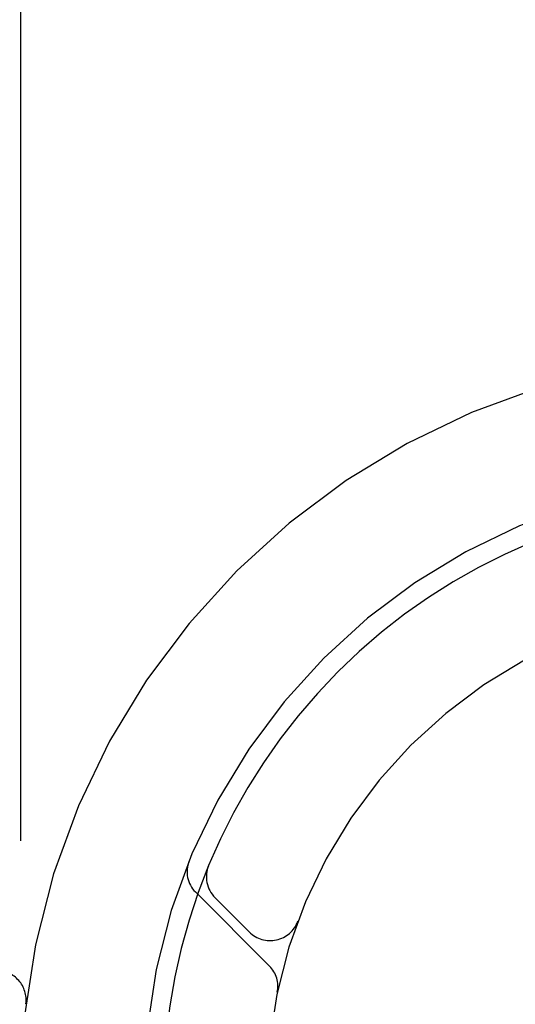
# Model space of a CAD drawing. Header units: inches. Extents: x 0 to 227, y 0 to 147.
# Tile 61 of 83: x 77.397 to 77.648, y 75.724 to 76.223. Entities that reach past the tile are written whole.
import ezdxf

# ---------------------------------------------------------------- set-up
doc = ezdxf.new("R2010")
doc.units = ezdxf.units.IN
doc.header["$LTSCALE"] = 12.4666666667
doc.header["$MEASUREMENT"] = 0
doc.linetypes.add('HIDDEN', pattern=[0.2, 0.1, -0.1])
doc.layers.add('DEFAULT_2', color=8, linetype='HIDDEN')

msp = doc.modelspace()

# ---------------------------------------------------------------- linework, layer by layer
at = {"layer": 'DEFAULT_2', "color": 8, "linetype": 'HIDDEN'}
for p, q in [((77.397277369, 77.0531955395), (77.397277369, 72.0531955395)), ((79.519777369, 76.0531955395), (77.02479528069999, 76.0531955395)), ((77.4927291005, 75.79377232), (77.492164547, 75.7924020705)), ((77.486106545, 75.7805186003), (77.52370100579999, 75.7429241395)), ((77.4960643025, 75.77763191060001), (77.5134117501, 75.760284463)), ((77.5378393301, 75.7650286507), (77.5379424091, 75.7653084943)), ((77.538070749, 75.7656441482), (77.5379260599, 75.7652718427)), ((77.4000702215, 75.723877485), (77.4000733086, 75.7239026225))]:
    msp.add_line(p, q, dxfattribs=at)
for points in [[(77.4917747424, 75.7900004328), (77.49178969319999, 75.79012253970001), (77.4918402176, 75.7904858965), (77.4918983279, 75.7908406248), (77.4919632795, 75.7911856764), (77.49203430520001, 75.7915202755), (77.4921105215, 75.7918434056), (77.4921910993, 75.7921545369), (77.4922747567, 75.7924516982), (77.4923603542, 75.79273386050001), (77.49244603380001, 75.7929980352), (77.4925330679, 75.7932506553), (77.4926101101, 75.7934628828), (77.4926619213, 75.79360026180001), (77.4926951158, 75.7936861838)], [(77.4926951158, 75.7936861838), (77.4927210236, 75.7937520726), (77.492725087, 75.7937622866)]]:
    msp.add_lwpolyline(points, dxfattribs=at)
for centre, radius, start, end in [((77.772277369, 75.6781955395), 0.375, 90, 180), ((77.772277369, 75.6781955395), 0.3125, 90, 180), ((77.772277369, 75.6781955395), 0.3025, 89.999999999, 180), ((77.772277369, 75.6781955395), 0.25, 90, 180), ((77.49635959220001, 75.7907716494), 0.0144999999, 157.8042445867, 225.0000053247), ((77.5066709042, 75.7882385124), 0.015, 157.495365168, 225), ((77.52401835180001, 75.77089106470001), 0.015, 225, 339.5252576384), ((77.3851808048, 75.7256955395), 0.015, 353.0042989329, 90), ((77.5134479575, 75.7326710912), 0.0145, 348.1144898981, 45)]:
    msp.add_arc(centre, radius, start, end, dxfattribs=at)

doc.saveas('drawing.dxf')
